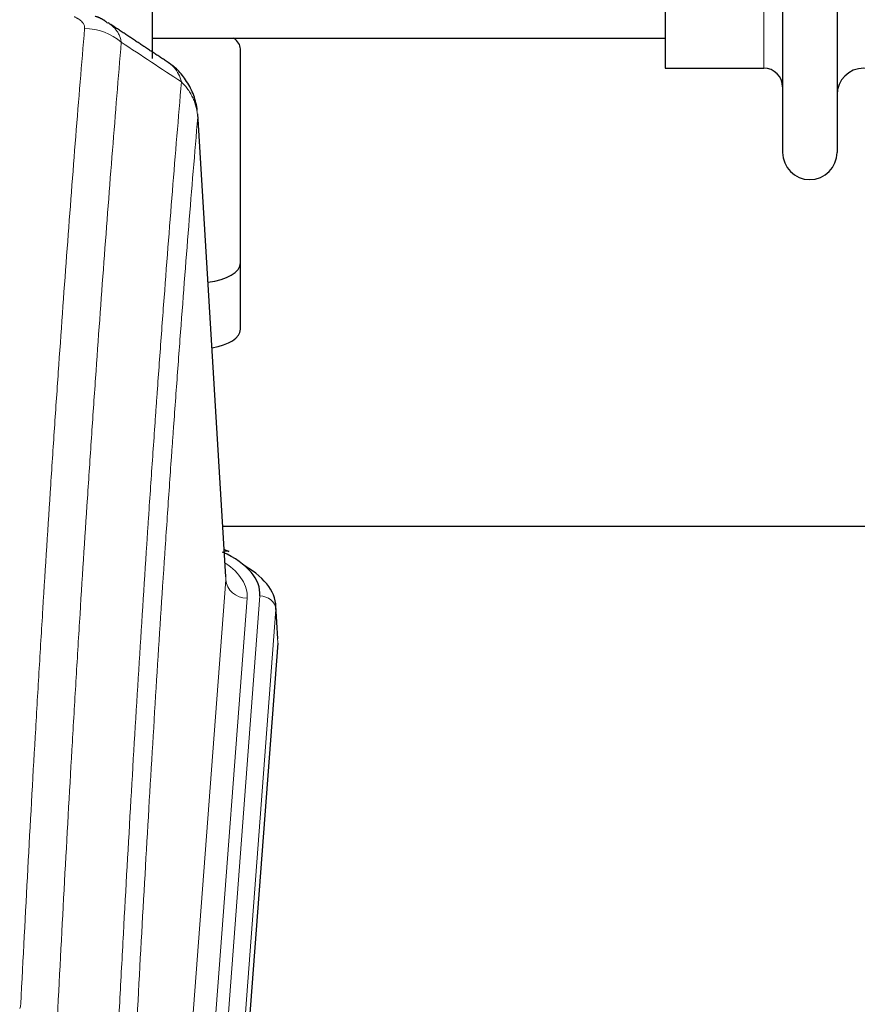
# Model space of a CAD drawing. Header units: inches. Extents: x 0 to 23760, y -13 to 16800.
# Tile 112 of 256: x 2877 to 3034, y 14489 to 14674. Entities that reach past the tile are written whole.
import ezdxf

# ---------------------------------------------------------------- set-up
doc = ezdxf.new("R2010")
doc.units = ezdxf.units.IN
doc.layers.add('1', color=7, linetype='Continuous', true_color=0xffffff)

msp = doc.modelspace()

# ---------------------------------------------------------------- linework, layer by layer
at = {"layer": '1', "color": 2, "linetype": 'Continuous', "lineweight": 25}
for p, q in [((2902.286, 14851.598), (2902.286, 14666.262)), ((3020.286, 14850.498), (3020.286, 14648.698)), ((3030.486, 14850.498), (3030.486, 14648.698)), ((2998.286, 14834.748), (2998.286, 14664.448)), ((2902.286, 14670.098), (2998.286, 14670.098)), ((2918.786, 14627.999), (2918.786, 14668.072)), ((2998.286, 14664.448), (3016.786, 14664.448)), ((2916.054, 14569.25), (2910.804, 14655.887)), ((2918.786, 14615.58), (2918.786, 14627.999)), ((3082.697, 14578.644), (2915.526, 14578.644)), ((2916.686, 14573.957), (2915.743, 14574.393)), ((2925.814, 14557.617), (2925.433, 14563.9)), ((2925.808, 14556.834), (2912.69, 14383.38))]:
    msp.add_line(p, q, dxfattribs=at)
at = {"layer": '1', "color": 110, "linetype": 'Continuous', "lineweight": 13}
for p, q in [((3016.786, 14834.748), (3016.786, 14664.448)), ((2916.05, 14568.675), (2910.802, 14655.264)), ((2902.983, 14395.902), (2916.05, 14568.675)), ((2920.042, 14565.248), (2906.975, 14392.475)), ((2909.323, 14392.323), (2922.433, 14565.683)), ((2925.427, 14563.113), (2912.317, 14389.753)), ((2925.808, 14556.834), (2925.427, 14563.113))]:
    msp.add_line(p, q, dxfattribs=at)
at = {"layer": '1', "color": 2, "linetype": 'Continuous', "lineweight": 25}
for centre, radius, start, end in [((3016.786, 14660.948), 3.5, 0, 90), ((3035.486, 14659.448), 5, 0, 180), ((3025.386, 14648.698), 5.1, 180, 0)]:
    msp.add_arc(centre, radius, start, end, dxfattribs=at)
at = {"layer": '1', "color": 110, "linetype": 'Continuous', "lineweight": 13}
for centre, major_axis, ratio, start_param, end_param in [((2889.611, 14662.87), (-9.964, 0.842), 0.9013977, 4.0286278, 4.7884472), ((2896.022, 14565.622), (24.034, 0.016), 0.461198, 6.2480186, 6.8801307), ((2920.042, 14568.796), (3.989, -0.302), 0.8864705, 3.2608937, 4.7793301), ((2922.433, 14563.022), (2.991, -0.226), 0.8864705, 0.119301, 1.6377375)]:
    msp.add_ellipse(centre, major_axis=major_axis, ratio=ratio, start_param=start_param, end_param=end_param, dxfattribs=at)
at = {"layer": '1', "color": 2, "linetype": 'Continuous', "lineweight": 25}
for centre, major_axis, ratio, start_param, end_param in [((2910.786, 14668.072), (-8, 0), 0.4617486, 3.1415927, 3.722063), ((2910.786, 14627.999), (-8, 0), 0.4617486, 1.81384, 3.1415927), ((2910.786, 14615.58), (-8, 0), 0.4617486, 1.911273, 3.1415927), ((2898.414, 14566.057), (24.034, 0.016), 0.461198, 6.2480186, 7.0671317), ((2915.428, 14571.234), (1.258, 2.724), 0.6272114, 6.2831797, 6.7581181), ((2898.414, 14563.396), (27.03, 0.194), 0.4633579, 6.2451225, 6.9481136)]:
    msp.add_ellipse(centre, major_axis=major_axis, ratio=ratio, start_param=start_param, end_param=end_param, dxfattribs=at)
at = {"layer": '1', "color": 110, "linetype": 'Continuous', "lineweight": 13}
for points, knots in [([(2887.639, 14674.092), (2887.806, 14674.019), (2887.964, 14673.944), (2888.15, 14673.845), (2888.187, 14673.825), (2888.259, 14673.785), (2888.294, 14673.764), (2888.399, 14673.703), (2888.466, 14673.661), (2888.658, 14673.534), (2888.893, 14673.36), (2889.083, 14673.176), (2889.209, 14673.035), (2889.248, 14672.987), (2889.303, 14672.914), (2889.32, 14672.89), (2889.354, 14672.841), (2889.37, 14672.817), (2889.445, 14672.694), (2889.493, 14672.595), (2889.566, 14672.396), (2889.591, 14672.295), (2889.618, 14672.094), (2889.62, 14671.992), (2889.611, 14671.89)], [0, 0, 0, 0, 0.125, 0.125, 0.15625, 0.15625, 0.1875, 0.1875, 0.25, 0.25, 0.375, 0.5, 0.5, 0.5625, 0.5625, 0.59375, 0.59375, 0.625, 0.625, 0.75, 0.75, 0.875, 0.875, 1, 1, 1, 1]), ([(2877.653, 14489.239), (2878.091, 14497.817), (2878.981, 14514.736), (2879.902, 14531.178), (2880.604, 14543.331), (2880.84, 14547.352), (2881.315, 14555.335), (2881.555, 14559.296), (2882.281, 14571.092), (2882.772, 14578.833), (2883.395, 14588.358), (2883.521, 14590.255), (2883.772, 14594.033), (2884.15, 14599.678), (2884.533, 14605.252), (2885.303, 14616.306), (2886.346, 14630.795), (2887.953, 14651.78), (2889.054, 14665.27), (2889.611, 14671.89)], [0, 0, 0, 0, 0.125, 0.25, 0.25, 0.3125, 0.3125, 0.375, 0.375, 0.5, 0.5, 0.53125, 0.53125, 0.5625, 0.625, 0.625, 0.75, 0.875, 1, 1, 1, 1]), ([(2894.009, 14672.957), (2894.019, 14672.951), (2894.028, 14672.944), (2894.271, 14672.785), (2894.706, 14672.461), (2895.078, 14672.102), (2895.334, 14671.82), (2895.415, 14671.724), (2895.531, 14671.576), (2895.569, 14671.526), (2895.643, 14671.425), (2895.678, 14671.374), (2895.851, 14671.118), (2895.971, 14670.907), (2896.179, 14670.47), (2896.352, 14670.021), (2896.458, 14669.545), (2896.495, 14669.301)], [0, 0, 0, 0, 0.0068075, 0.0068075, 0.1723396, 0.3378717, 0.3378717, 0.4206377, 0.4206377, 0.4620207, 0.4620207, 0.5034038, 0.5034038, 0.6689358, 0.6689358, 0.8344679, 1, 1, 1, 1]), ([(2896.495, 14669.301), (2895.937, 14662.688), (2894.834, 14649.214), (2893.225, 14628.253), (2892.181, 14613.781), (2891.409, 14602.739), (2891.026, 14597.172), (2890.648, 14591.534), (2890.396, 14587.76), (2890.271, 14585.865), (2889.646, 14576.351), (2889.154, 14568.619), (2888.428, 14556.837), (2888.188, 14552.881), (2887.711, 14544.907), (2887.475, 14540.891), (2886.772, 14528.752), (2885.85, 14512.329), (2884.959, 14495.431), (2884.521, 14486.862)], [0, 0, 0, 0, 0.125, 0.25, 0.375, 0.375, 0.4375, 0.46875, 0.46875, 0.5, 0.5, 0.625, 0.625, 0.6875, 0.6875, 0.75, 0.75, 0.875, 1, 1, 1, 1]), ([(2905.286, 14665.508), (2905.487, 14665.375), (2905.677, 14665.232), (2906.043, 14664.918), (2906.217, 14664.747), (2906.705, 14664.201), (2906.983, 14663.792), (2907.439, 14662.894), (2907.618, 14662.405), (2907.747, 14661.88)], [0, 0, 0, 0, 0.1617419, 0.1617419, 0.3293935, 0.3293935, 0.6646968, 0.6646968, 1, 1, 1, 1]), ([(2895.517, 14476.64), (2895.573, 14477.73), (2895.629, 14478.819), (2895.741, 14480.991), (2895.909, 14484.245), (2896.305, 14491.795), (2896.649, 14498.196), (2897.342, 14510.906), (2898.282, 14527.603), (2899.741, 14551.905), (2900.745, 14567.609), (2901.319, 14576.303), (2901.383, 14577.267), (2901.511, 14579.191), (2901.703, 14582.072), (2902.155, 14588.75), (2902.546, 14594.403), (2902.875, 14599.073), (2902.941, 14600.005), (2903.073, 14601.866), (2903.271, 14604.65), (2903.736, 14611.103), (2904.139, 14616.562), (2904.95, 14627.381), (2906.047, 14641.545), (2907.175, 14655.189), (2907.747, 14661.88)], [0, 0, 0, 0, 0.015625, 0.015625, 0.03125, 0.0625, 0.125, 0.125, 0.25, 0.375, 0.5, 0.5, 0.515625, 0.515625, 0.53125, 0.5625, 0.625, 0.625, 0.640625, 0.640625, 0.65625, 0.6875, 0.75, 0.75, 0.875, 1, 1, 1, 1]), ([(2907.747, 14661.88), (2907.973, 14661.657), (2908.189, 14661.425), (2908.6, 14660.943), (2908.794, 14660.693), (2909.158, 14660.18), (2909.328, 14659.915), (2909.642, 14659.374), (2909.786, 14659.097), (2910.047, 14658.533), (2910.165, 14658.246), (2910.371, 14657.664), (2910.459, 14657.369), (2910.682, 14656.476), (2910.772, 14655.87), (2910.802, 14655.264)], [0, 0, 0, 0, 0.125, 0.125, 0.25, 0.25, 0.375, 0.375, 0.5, 0.5, 0.625, 0.625, 0.75, 0.75, 1, 1, 1, 1]), ([(2910.802, 14655.264), (2910.232, 14648.591), (2909.108, 14634.986), (2908.013, 14620.861), (2907.204, 14610.073), (2906.802, 14604.63), (2906.339, 14598.195), (2906.141, 14595.419), (2906.009, 14593.565), (2905.944, 14592.635), (2905.616, 14587.978), (2905.226, 14582.342), (2904.775, 14575.684), (2904.583, 14572.812), (2904.456, 14570.894), (2904.392, 14569.933), (2903.82, 14561.265), (2902.818, 14545.608), (2901.364, 14521.381), (2899.957, 14496.413), (2899.052, 14479.273), (2898.607, 14470.578)], [0, 0, 0, 0, 0.125, 0.25, 0.25, 0.3125, 0.34375, 0.359375, 0.359375, 0.375, 0.375, 0.4375, 0.46875, 0.484375, 0.484375, 0.5, 0.5, 0.625, 0.75, 0.875, 1, 1, 1, 1]), ([(2877.653, 14489.239), (2877.646, 14489.104), (2877.627, 14488.971), (2877.565, 14488.706), (2877.522, 14488.574), (2877.466, 14488.444)], [0, 0, 0, 0, 0.5, 0.5, 1, 1, 1, 1])]:
    msp.add_open_spline(points, degree=3, knots=knots, dxfattribs=at)
at = {"layer": '1', "color": 2, "linetype": 'Continuous', "lineweight": 25}
for points in [[(2893.928, 14672.898), (2892.895, 14673.799), (2891.573, 14674.157)], [(2905.256, 14665.528), (2899.642, 14669.234), (2894.019, 14672.951)]]:
    msp.add_open_spline(points, degree=2, dxfattribs=at)
at = {"layer": '1', "color": 110, "linetype": 'Continuous', "lineweight": 13}
msp.add_open_spline([(2907.747, 14661.88), (2903.998, 14664.351), (2900.247, 14666.825), (2896.495, 14669.301)], degree=3, dxfattribs=at)
at = {"layer": '1', "color": 2, "linetype": 'Continuous', "lineweight": 25}
msp.add_open_spline([(2910.72, 14656.547), (2910.608, 14657.497), (2910.165, 14659.336), (2908.873, 14661.952), (2907.191, 14664.049), (2905.901, 14665.092), (2905.279, 14665.513)], degree=3, knots=[0, 0, 0, 0, 0.2790385, 0.5536712, 0.8024065, 1, 1, 1, 1], dxfattribs=at)

doc.saveas('drawing.dxf')
